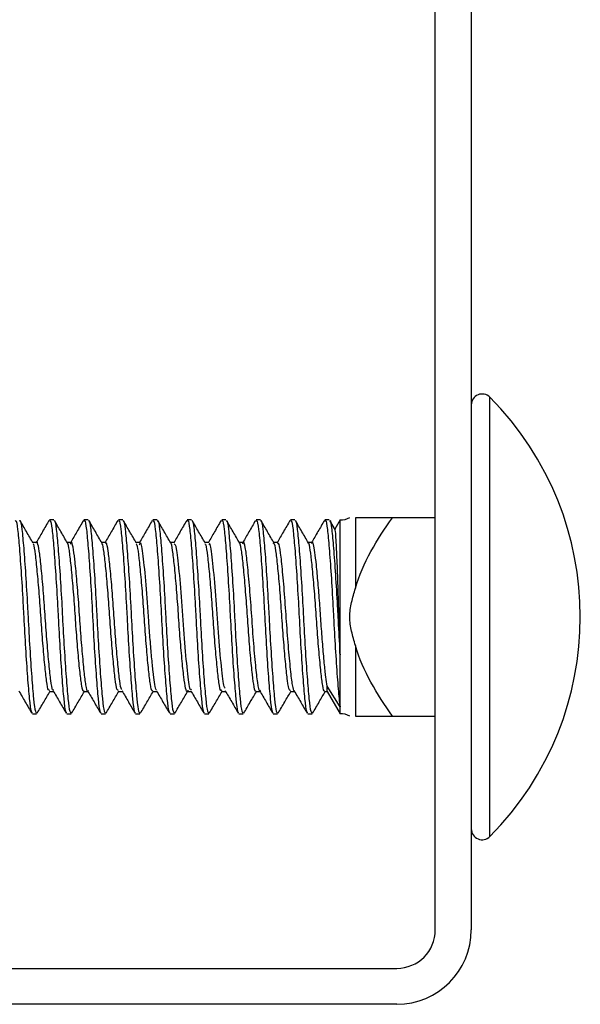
# Model space of a CAD drawing. Header units: inches. Extents: x 0.1 to 10.7, y 0.1 to 7.8.
# Tile 32 of 46: x 4.7376 to 4.7753, y 6.4874 to 6.5536. Entities that reach past the tile are written whole.
import ezdxf

# ---------------------------------------------------------------- set-up
doc = ezdxf.new("R2010")
doc.units = ezdxf.units.IN
doc.header["$MEASUREMENT"] = 0

msp = doc.modelspace()

# ---------------------------------------------------------------- linework, layer by layer
for p, q in [((4.76552044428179, 6.492406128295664), (4.76552044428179, 6.586572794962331)), ((4.767937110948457, 6.586572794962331), (4.767937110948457, 6.492406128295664)), ((4.769191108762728, 6.513447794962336), (4.769191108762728, 6.528210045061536)), ((4.739870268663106, 6.519958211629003), (4.739580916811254, 6.519958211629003)), ((4.742185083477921, 6.519958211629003), (4.741895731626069, 6.519958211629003)), ((4.744499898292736, 6.519958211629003), (4.744210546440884, 6.519958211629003)), ((4.74681471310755, 6.519958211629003), (4.746525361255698, 6.519958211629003)), ((4.749129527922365, 6.519958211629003), (4.748840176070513, 6.519958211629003)), ((4.75144434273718, 6.519958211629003), (4.751154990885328, 6.519958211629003)), ((4.753759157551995, 6.519958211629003), (4.753469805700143, 6.519958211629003)), ((4.75607397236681, 6.519958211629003), (4.755784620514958, 6.519958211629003)), ((4.758388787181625, 6.519958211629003), (4.758099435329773, 6.519958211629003)), ((4.759113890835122, 6.519958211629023), (4.758762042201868, 6.51934879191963)), ((4.759113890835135, 6.510891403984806), (4.759113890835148, 6.519958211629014)), ((4.760145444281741, 6.520114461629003), (4.760145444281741, 6.51536801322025)), ((4.76552044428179, 6.520114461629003), (4.762635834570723, 6.520114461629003)), ((4.758803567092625, 6.519277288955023), (4.758426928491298, 6.519925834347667)), ((4.738712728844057, 6.518454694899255), (4.73844847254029, 6.518454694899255)), ((4.741027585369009, 6.518454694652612), (4.74076331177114, 6.518454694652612)), ((4.743341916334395, 6.518454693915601), (4.743078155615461, 6.518454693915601)), ((4.745657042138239, 6.518454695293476), (4.745393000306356, 6.518454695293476)), ((4.747972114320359, 6.518454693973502), (4.747707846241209, 6.518454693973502)), ((4.750286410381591, 6.518454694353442), (4.750022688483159, 6.518454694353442)), ((4.752601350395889, 6.51845469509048), (4.752337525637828, 6.51845469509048)), ((4.754916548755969, 6.518454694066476), (4.754652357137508, 6.518454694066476)), ((4.757231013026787, 6.518454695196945), (4.756967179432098, 6.518454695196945)), ((4.769191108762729, 6.498685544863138), (4.769191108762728, 6.513447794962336)), ((4.760145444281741, 6.511527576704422), (4.76014544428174, 6.50678112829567)), ((4.759113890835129, 6.507398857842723), (4.759113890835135, 6.510891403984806)), ((4.758245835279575, 6.508440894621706), (4.758245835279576, 6.50879580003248)), ((4.759113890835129, 6.507398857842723), (4.758245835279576, 6.50879580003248)), ((4.739580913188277, 6.508440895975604), (4.739844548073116, 6.508440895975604)), ((4.741895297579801, 6.508440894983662), (4.742159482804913, 6.508440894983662)), ((4.744210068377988, 6.508440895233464), (4.744474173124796, 6.508440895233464)), ((4.746525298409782, 6.508440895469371), (4.746789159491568, 6.508440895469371)), ((4.748839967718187, 6.508440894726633), (4.749103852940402, 6.508440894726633)), ((4.751154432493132, 6.508440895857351), (4.751418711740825, 6.508440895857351)), ((4.75346963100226, 6.508440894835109), (4.753733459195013, 6.508440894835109)), ((4.755784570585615, 6.508440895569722), (4.756048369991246, 6.508440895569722)), ((4.758098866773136, 6.508440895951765), (4.758245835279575, 6.508440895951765)), ((4.758245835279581, 6.508440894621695), (4.759113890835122, 6.506937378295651)), ((4.759113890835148, 6.506937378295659), (4.759113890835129, 6.507398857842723)), ((4.738423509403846, 6.50693737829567), (4.738712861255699, 6.50693737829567)), ((4.740738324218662, 6.50693737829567), (4.741027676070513, 6.50693737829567)), ((4.743053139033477, 6.50693737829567), (4.743342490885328, 6.50693737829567)), ((4.745367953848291, 6.50693737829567), (4.745657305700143, 6.50693737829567)), ((4.747682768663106, 6.50693737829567), (4.747972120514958, 6.50693737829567)), ((4.749997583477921, 6.50693737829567), (4.750286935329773, 6.50693737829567)), ((4.752312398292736, 6.50693737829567), (4.752601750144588, 6.50693737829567)), ((4.75462721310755, 6.50693737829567), (4.754916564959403, 6.50693737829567)), ((4.756942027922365, 6.50693737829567), (4.757231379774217, 6.50693737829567)), ((4.762635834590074, 6.506781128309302), (4.76552044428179, 6.506781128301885)), ((4.668770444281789, 6.489822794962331), (4.762937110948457, 6.489822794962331)), ((4.762937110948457, 6.487406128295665), (4.668770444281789, 6.487406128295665))]:
    msp.add_line(p, q)
for centre, radius, start, end in [((4.76867044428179, 6.527693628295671), 0.0007333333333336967, 44.76532717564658, 180), ((4.754307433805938, 6.513447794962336), 0.02096301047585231, 315.2346728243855, 44.765327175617), ((4.759113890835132, 6.52141704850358), 0.001458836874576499, 270.0000000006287, 297.1014299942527), ((4.759113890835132, 6.505478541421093), 0.001458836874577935, 62.89913705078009, 89.99999999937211), ((4.76867044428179, 6.499201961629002), 0.0007333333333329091, 180, 315.2346728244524), ((4.762937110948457, 6.492406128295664), 0.004999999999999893, 270.0000000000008, 0), ((4.762937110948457, 6.492406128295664), 0.002583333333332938, 270.0000000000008, 0)]:
    msp.add_arc(centre, radius, start, end)
for points, knots in [([(4.737590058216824, 6.519912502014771), (4.737592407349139, 6.519915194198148), (4.737637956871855, 6.51996739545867), (4.737723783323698, 6.519380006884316), (4.737837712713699, 6.518156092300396), (4.737970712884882, 6.516320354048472), (4.738070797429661, 6.514656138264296), (4.73815813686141, 6.512978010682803), (4.738251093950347, 6.511290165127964), (4.738383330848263, 6.509342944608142), (4.738506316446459, 6.507867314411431), (4.738609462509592, 6.50702135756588), (4.738683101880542, 6.507019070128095), (4.738712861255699, 6.507018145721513)], [0, 0, 0, 0, 0.006022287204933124, 0.1167717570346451, 0.2274807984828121, 0.3381672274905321, 0.4489133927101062, 0.4851861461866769, 0.5927966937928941, 0.7034746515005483, 0.8142261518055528, 0.9249244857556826, 1, 1, 1, 1]), ([(4.739904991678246, 6.519912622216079), (4.739907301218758, 6.519915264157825), (4.739952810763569, 6.519967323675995), (4.740038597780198, 6.519379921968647), (4.740152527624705, 6.518156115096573), (4.740285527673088, 6.516320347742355), (4.740385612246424, 6.514656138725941), (4.740472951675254, 6.512978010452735), (4.740565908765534, 6.511290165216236), (4.740698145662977, 6.509342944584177), (4.740821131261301, 6.507867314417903), (4.740924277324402, 6.507021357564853), (4.740997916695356, 6.507019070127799), (4.741027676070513, 6.507018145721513)], [0, 0, 0, 0, 0.005921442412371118, 0.116682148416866, 0.2274024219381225, 0.3381000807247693, 0.4488574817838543, 0.4851339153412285, 0.5927553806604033, 0.7034445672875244, 0.8142073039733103, 0.9249168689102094, 1, 1, 1, 1]), ([(4.742220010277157, 6.519912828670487), (4.742222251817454, 6.519915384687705), (4.742267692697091, 6.519967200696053), (4.742353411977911, 6.519379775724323), (4.742467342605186, 6.518156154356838), (4.742600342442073, 6.516320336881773), (4.742700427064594, 6.514656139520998), (4.742787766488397, 6.512978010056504), (4.742880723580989, 6.51129016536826), (4.743012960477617, 6.509342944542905), (4.743135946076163, 6.507867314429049), (4.74323909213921, 6.507021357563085), (4.743312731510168, 6.507019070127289), (4.743342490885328, 6.507018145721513)], [0, 0, 0, 0, 0.005748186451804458, 0.1165281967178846, 0.2272677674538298, 0.3379847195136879, 0.4487614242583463, 0.48504418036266, 0.5926844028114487, 0.7033928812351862, 0.8141749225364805, 0.9249037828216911, 1, 1, 1, 1]), ([(4.744535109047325, 6.519913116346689), (4.744537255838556, 6.519915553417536), (4.744582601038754, 6.51996702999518), (4.744668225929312, 6.519379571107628), (4.744782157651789, 6.518156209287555), (4.744915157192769, 6.516320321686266), (4.745015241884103, 6.514656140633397), (4.745102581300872, 6.512978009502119), (4.745195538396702, 6.511290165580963), (4.745327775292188, 6.509342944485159), (4.745450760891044, 6.507867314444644), (4.745553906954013, 6.50702135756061), (4.745627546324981, 6.507019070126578), (4.745657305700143, 6.507018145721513)], [0, 0, 0, 0, 0.005506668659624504, 0.1163135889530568, 0.2270800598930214, 0.3378239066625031, 0.4486275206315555, 0.4849190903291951, 0.5925854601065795, 0.7033208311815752, 0.8141297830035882, 0.9248855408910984, 1, 1, 1, 1]), ([(4.746850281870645, 6.519913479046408), (4.74685230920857, 6.519915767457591), (4.746897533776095, 6.519966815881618), (4.746983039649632, 6.519379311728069), (4.747096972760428, 6.518156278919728), (4.747229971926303, 6.516320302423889), (4.747330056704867, 6.514656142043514), (4.747417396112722, 6.512978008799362), (4.747510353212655, 6.511290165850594), (4.747642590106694, 6.509342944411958), (4.747765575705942, 6.507867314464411), (4.747868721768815, 6.507021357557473), (4.747942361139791, 6.507019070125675), (4.747972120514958, 6.507018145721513)], [0, 0, 0, 0, 0.005201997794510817, 0.1160428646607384, 0.2268432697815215, 0.3376210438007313, 0.4484586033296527, 0.4847612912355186, 0.592460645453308, 0.7032299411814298, 0.8140728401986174, 0.9248625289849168, 1, 1, 1, 1]), ([(4.749165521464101, 6.519913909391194), (4.749167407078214, 6.519916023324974), (4.749212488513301, 6.519966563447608), (4.749297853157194, 6.519379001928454), (4.749411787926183, 6.5181563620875), (4.749544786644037, 6.516320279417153), (4.74964487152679, 6.51465614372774), (4.749732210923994, 6.512978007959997), (4.749825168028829, 6.511290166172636), (4.749957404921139, 6.509342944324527), (4.750080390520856, 6.507867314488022), (4.750183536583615, 6.507021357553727), (4.750257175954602, 6.507019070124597), (4.750286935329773, 6.507018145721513)], [0, 0, 0, 0, 0.004840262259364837, 0.115721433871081, 0.2265621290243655, 0.3373801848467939, 0.4482580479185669, 0.4845739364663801, 0.5923124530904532, 0.7031220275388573, 0.8140052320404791, 0.9248352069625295, 1, 1, 1, 1]), ([(4.751480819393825, 6.519914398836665), (4.751482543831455, 6.519916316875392), (4.751527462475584, 6.519966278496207), (4.751612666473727, 6.519378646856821), (4.751726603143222, 6.518156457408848), (4.751859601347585, 6.516320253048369), (4.75195968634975, 6.514656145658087), (4.75204702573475, 6.512978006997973), (4.7521399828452, 6.511290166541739), (4.752272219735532, 6.50934294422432), (4.752395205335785, 6.507867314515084), (4.752498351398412, 6.507021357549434), (4.752571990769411, 6.507019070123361), (4.752601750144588, 6.507018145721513)], [0, 0, 0, 0, 0.00442852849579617, 0.1153555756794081, 0.2262421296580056, 0.3371060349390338, 0.4480297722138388, 0.4843606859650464, 0.5921437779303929, 0.7029991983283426, 0.8139282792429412, 0.9248041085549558, 1, 1, 1, 1]), ([(4.753796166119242, 6.519914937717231), (4.753797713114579, 6.519916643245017), (4.753842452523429, 6.519965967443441), (4.753927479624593, 6.519378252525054), (4.754041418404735, 6.518156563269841), (4.75417441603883, 6.516320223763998), (4.754274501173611, 6.514656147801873), (4.754361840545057, 6.512978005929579), (4.754454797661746, 6.511290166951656), (4.754587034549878, 6.509342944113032), (4.754710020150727, 6.507867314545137), (4.754813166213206, 6.507021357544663), (4.754886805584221, 6.507019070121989), (4.754916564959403, 6.507018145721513)], [0, 0, 0, 0, 0.003974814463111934, 0.1149524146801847, 0.2258895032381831, 0.3368039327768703, 0.447778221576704, 0.4841256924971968, 0.5919579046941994, 0.7028638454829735, 0.8138434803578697, 0.9247698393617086, 1, 1, 1, 1]), ([(4.75611155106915, 6.519915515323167), (4.756112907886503, 6.519916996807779), (4.756157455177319, 6.51996563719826), (4.756242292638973, 6.519377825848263), (4.756356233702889, 6.518156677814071), (4.756489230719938, 6.516320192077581), (4.756589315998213, 6.514656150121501), (4.756676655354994, 6.512978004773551), (4.756769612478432, 6.511290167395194), (4.756901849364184, 6.509342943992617), (4.757024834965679, 6.507867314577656), (4.757127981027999, 6.507021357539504), (4.757201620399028, 6.507019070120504), (4.757231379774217, 6.507018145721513)], [0, 0, 0, 0, 0.003488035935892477, 0.1145198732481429, 0.2255111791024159, 0.3364798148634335, 0.4475083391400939, 0.4838735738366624, 0.5917584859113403, 0.7027186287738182, 0.8137525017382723, 0.9247330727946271, 1, 1, 1, 1]), ([(4.758426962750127, 6.519916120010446), (4.758428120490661, 6.51991737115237), (4.758472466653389, 6.519965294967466), (4.758557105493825, 6.519377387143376), (4.758671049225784, 6.518156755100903), (4.758804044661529, 6.516320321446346), (4.75890413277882, 6.514655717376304), (4.758991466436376, 6.512978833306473), (4.759053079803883, 6.511852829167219), (4.759104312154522, 6.511042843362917), (4.759113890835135, 6.510891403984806)], [0, 0, 0, 0, 0.00483137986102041, 0.1850614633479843, 0.3652257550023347, 0.5453532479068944, 0.72557795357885, 0.7846070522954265, 0.9597289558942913, 1, 1, 1, 1]), ([(4.7601454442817, 6.515368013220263), (4.760387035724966, 6.516240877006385), (4.760758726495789, 6.517053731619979), (4.761622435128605, 6.518623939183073), (4.762116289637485, 6.519379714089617), (4.762635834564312, 6.520114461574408)], [0, 0, 0, 0, 0.5, 0.5, 1, 1, 1, 1]), ([(4.762635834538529, 6.520114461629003), (4.762115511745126, 6.520114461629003), (4.761624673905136, 6.520114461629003), (4.76076278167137, 6.520114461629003), (4.760389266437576, 6.520114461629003), (4.760145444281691, 6.520114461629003)], [0, 0, 0, 0, 0.5, 0.5, 1, 1, 1, 1]), ([(4.73726610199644, 6.519877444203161), (4.73728002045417, 6.519900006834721), (4.737337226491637, 6.519992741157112), (4.737434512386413, 6.51939918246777), (4.737548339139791, 6.518150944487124), (4.73768136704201, 6.51632177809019), (4.737781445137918, 6.514656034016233), (4.737868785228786, 6.512978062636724), (4.737961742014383, 6.51129014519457), (4.738093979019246, 6.509342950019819), (4.738216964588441, 6.507867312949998), (4.738320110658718, 6.50702135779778), (4.738393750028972, 6.507019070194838), (4.738423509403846, 6.507018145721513)], [0, 0, 0, 0, 0.03458646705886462, 0.1421533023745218, 0.2496808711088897, 0.3571864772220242, 0.4647501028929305, 0.4999804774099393, 0.6044985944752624, 0.7119959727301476, 0.8195647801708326, 0.9270819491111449, 1, 1, 1, 1]), ([(4.738469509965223, 6.518418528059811), (4.738322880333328, 6.518670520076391), (4.738029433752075, 6.519174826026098), (4.737736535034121, 6.519679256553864), (4.737589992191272, 6.519931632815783)], [0, 0, 0, 0, 0.4996808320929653, 0.9999999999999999, 0.9999999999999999, 0.9999999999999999, 0.9999999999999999]), ([(4.739543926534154, 6.519928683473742), (4.739397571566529, 6.51967657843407), (4.739112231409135, 6.519185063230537), (4.738826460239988, 6.518693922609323), (4.738687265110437, 6.518454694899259)], [0, 0, 0, 0, 0.5129140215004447, 1, 1, 1, 1]), ([(4.739580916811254, 6.519877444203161), (4.739594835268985, 6.519900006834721), (4.739652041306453, 6.519992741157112), (4.739749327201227, 6.51939918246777), (4.739863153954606, 6.518150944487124), (4.739996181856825, 6.51632177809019), (4.740096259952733, 6.514656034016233), (4.740183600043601, 6.512978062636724), (4.740276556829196, 6.51129014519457), (4.740408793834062, 6.509342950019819), (4.740531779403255, 6.507867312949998), (4.740634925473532, 6.50702135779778), (4.740708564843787, 6.507019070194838), (4.740738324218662, 6.507018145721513)], [0, 0, 0, 0, 0.0345864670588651, 0.1421533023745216, 0.2496808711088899, 0.3571864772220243, 0.4647501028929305, 0.4999804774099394, 0.6044985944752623, 0.7119959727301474, 0.8195647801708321, 0.9270819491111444, 1, 1, 1, 1]), ([(4.740784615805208, 6.518418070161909), (4.740637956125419, 6.518670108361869), (4.740344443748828, 6.519174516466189), (4.740051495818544, 6.519679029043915), (4.739904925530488, 6.519931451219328)], [0, 0, 0, 0, 0.4996711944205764, 1, 1, 1, 1]), ([(4.741853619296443, 6.519919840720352), (4.741707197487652, 6.519667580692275), (4.741423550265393, 6.519178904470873), (4.741139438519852, 6.518690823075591), (4.741001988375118, 6.518454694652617)], [0, 0, 0, 0, 0.51621097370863, 1, 1, 1, 1]), ([(4.741895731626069, 6.519877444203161), (4.7419096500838, 6.519900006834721), (4.741966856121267, 6.519992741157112), (4.742064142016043, 6.51939918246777), (4.742177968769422, 6.518150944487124), (4.74231099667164, 6.51632177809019), (4.742411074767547, 6.514656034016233), (4.742498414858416, 6.512978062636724), (4.742591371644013, 6.51129014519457), (4.742723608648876, 6.509342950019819), (4.74284659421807, 6.507867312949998), (4.742949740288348, 6.50702135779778), (4.743023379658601, 6.507019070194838), (4.743053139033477, 6.507018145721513)], [0, 0, 0, 0, 0.03458646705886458, 0.1421533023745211, 0.249680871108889, 0.3571864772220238, 0.4647501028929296, 0.4999804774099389, 0.6044985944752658, 0.7119959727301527, 0.8195647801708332, 0.9270819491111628, 1, 1, 1, 1]), ([(4.743099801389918, 6.518417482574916), (4.742953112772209, 6.518669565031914), (4.74265953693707, 6.519174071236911), (4.742366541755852, 6.519678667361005), (4.742219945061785, 6.519931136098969)], [0, 0, 0, 0, 0.4996617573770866, 1, 1, 1, 1]), ([(4.744169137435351, 6.519921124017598), (4.744022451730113, 6.519668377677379), (4.74373866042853, 6.519179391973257), (4.743454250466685, 6.518690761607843), (4.743316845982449, 6.518454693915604)], [0, 0, 0, 0, 0.516878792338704, 1, 1, 1, 1]), ([(4.744210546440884, 6.519877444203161), (4.744224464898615, 6.519900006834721), (4.744281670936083, 6.519992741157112), (4.744378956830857, 6.51939918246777), (4.744492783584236, 6.518150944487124), (4.744625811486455, 6.51632177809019), (4.744725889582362, 6.514656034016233), (4.74481322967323, 6.512978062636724), (4.744906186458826, 6.51129014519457), (4.745038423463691, 6.509342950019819), (4.745161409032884, 6.507867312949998), (4.745264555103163, 6.50702135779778), (4.745338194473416, 6.507019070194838), (4.745367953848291, 6.507018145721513)], [0, 0, 0, 0, 0.03458646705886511, 0.1421533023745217, 0.2496808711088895, 0.3571864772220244, 0.4647501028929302, 0.4999804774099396, 0.6044985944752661, 0.7119959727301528, 0.8195647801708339, 0.9270819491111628, 1, 1, 1, 1]), ([(4.74541505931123, 6.518416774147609), (4.745268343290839, 6.518668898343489), (4.744974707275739, 6.519173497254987), (4.744681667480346, 6.519678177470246), (4.744535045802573, 6.519930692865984)], [0, 0, 0, 0, 0.4996526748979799, 1, 1, 1, 1]), ([(4.746488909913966, 6.519929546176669), (4.746342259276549, 6.519676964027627), (4.746056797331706, 6.519185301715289), (4.745770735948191, 6.518693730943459), (4.745631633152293, 6.518454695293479)], [0, 0, 0, 0, 0.5137309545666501, 1, 1, 1, 1]), ([(4.746525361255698, 6.519877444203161), (4.74653927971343, 6.519900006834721), (4.746596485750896, 6.519992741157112), (4.746693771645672, 6.51939918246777), (4.74680759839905, 6.518150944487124), (4.746940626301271, 6.51632177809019), (4.747040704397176, 6.514656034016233), (4.747128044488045, 6.512978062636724), (4.747221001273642, 6.51129014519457), (4.747353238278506, 6.509342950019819), (4.747476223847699, 6.507867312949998), (4.747579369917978, 6.50702135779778), (4.74765300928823, 6.507019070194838), (4.747682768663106, 6.507018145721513)], [0, 0, 0, 0, 0.03458646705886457, 0.1421533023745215, 0.2496808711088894, 0.3571864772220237, 0.4647501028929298, 0.4999804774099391, 0.6044985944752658, 0.7119959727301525, 0.8195647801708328, 0.9270819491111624, 1, 1, 1, 1]), ([(4.747730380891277, 6.518415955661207), (4.747583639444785, 6.518668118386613), (4.747289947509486, 6.519172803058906), (4.746996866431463, 6.519677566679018), (4.746850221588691, 6.519930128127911)], [0, 0, 0, 0, 0.499644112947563, 1, 1, 1, 1]), ([(4.74880413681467, 6.519930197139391), (4.748657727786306, 6.519678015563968), (4.748372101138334, 6.51918603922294), (4.748086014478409, 6.518694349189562), (4.747946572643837, 6.518454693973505)], [0, 0, 0, 0, 0.512588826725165, 1, 1, 1, 1]), ([(4.748840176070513, 6.519877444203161), (4.748854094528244, 6.519900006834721), (4.748911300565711, 6.519992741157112), (4.749008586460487, 6.51939918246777), (4.749122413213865, 6.518150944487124), (4.749255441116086, 6.51632177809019), (4.749355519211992, 6.514656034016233), (4.74944285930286, 6.512978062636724), (4.749535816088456, 6.51129014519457), (4.749668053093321, 6.509342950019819), (4.749791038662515, 6.507867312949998), (4.749894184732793, 6.50702135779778), (4.749967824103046, 6.507019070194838), (4.749997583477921, 6.507018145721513)], [0, 0, 0, 0, 0.03458646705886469, 0.142153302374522, 0.2496808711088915, 0.3571864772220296, 0.4647501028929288, 0.4999804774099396, 0.6044985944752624, 0.7119959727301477, 0.8195647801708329, 0.9270819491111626, 0.9999999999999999, 0.9999999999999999, 0.9999999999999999, 0.9999999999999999]), ([(4.750045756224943, 6.518415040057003), (4.749898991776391, 6.518667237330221), (4.74960524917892, 6.519171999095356), (4.749312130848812, 6.519676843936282), (4.749165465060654, 6.519929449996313)], [0, 0, 0, 0, 0.4996362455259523, 1, 1, 1, 1]), ([(4.75111357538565, 6.519921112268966), (4.750967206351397, 6.519668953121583), (4.750683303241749, 6.519179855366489), (4.750398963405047, 6.518691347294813), (4.750261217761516, 6.518454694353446)], [0, 0, 0, 0, 0.5155598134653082, 1, 1, 1, 1]), ([(4.751154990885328, 6.519877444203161), (4.751168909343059, 6.519900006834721), (4.751226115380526, 6.519992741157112), (4.751323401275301, 6.51939918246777), (4.751437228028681, 6.518150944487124), (4.751570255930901, 6.51632177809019), (4.751670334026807, 6.514656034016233), (4.751757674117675, 6.512978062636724), (4.751850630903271, 6.51129014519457), (4.751982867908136, 6.509342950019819), (4.75210585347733, 6.507867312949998), (4.752208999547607, 6.50702135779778), (4.752282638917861, 6.507019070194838), (4.752312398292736, 6.507018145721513)], [0, 0, 0, 0, 0.03458646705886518, 0.1421533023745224, 0.2496808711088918, 0.3571864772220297, 0.4647501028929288, 0.499980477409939, 0.6044985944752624, 0.7119959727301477, 0.8195647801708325, 0.9270819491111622, 1, 1, 1, 1]), ([(4.752361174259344, 6.518414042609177), (4.752214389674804, 6.518666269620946), (4.75192060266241, 6.519171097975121), (4.751627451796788, 6.519676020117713), (4.751480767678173, 6.519928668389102)], [0, 0, 0, 0, 0.4996292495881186, 1, 1, 1, 1]), ([(4.753427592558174, 6.51991965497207), (4.753280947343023, 6.519666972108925), (4.75299742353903, 6.519178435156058), (4.752713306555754, 6.51869033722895), (4.75257614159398, 6.518454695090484)], [0, 0, 0, 0, 0.5172236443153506, 1, 1, 1, 1]), ([(4.753469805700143, 6.519877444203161), (4.753483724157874, 6.519900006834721), (4.75354093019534, 6.519992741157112), (4.753638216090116, 6.51939918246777), (4.753752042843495, 6.518150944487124), (4.753885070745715, 6.51632177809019), (4.753985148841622, 6.514656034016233), (4.75407248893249, 6.512978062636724), (4.754165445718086, 6.51129014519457), (4.75429768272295, 6.509342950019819), (4.754420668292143, 6.507867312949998), (4.754523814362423, 6.50702135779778), (4.754597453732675, 6.507019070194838), (4.75462721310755, 6.507018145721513)], [0, 0, 0, 0, 0.03458646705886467, 0.1421533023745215, 0.2496808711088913, 0.3571864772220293, 0.4647501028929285, 0.4999804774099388, 0.6044985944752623, 0.7119959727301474, 0.8195647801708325, 0.927081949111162, 1, 1, 1, 1]), ([(4.754676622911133, 6.518412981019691), (4.754529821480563, 6.518665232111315), (4.754235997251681, 6.519170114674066), (4.753942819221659, 6.519675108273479), (4.753796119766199, 6.519927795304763)], [0, 0, 0, 0, 0.4996232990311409, 1, 1, 1, 1]), ([(4.75574720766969, 6.519927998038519), (4.755600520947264, 6.519675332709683), (4.755315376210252, 6.519184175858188), (4.755029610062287, 6.518693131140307), (4.754890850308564, 6.518454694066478)], [0, 0, 0, 0, 0.5144290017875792, 1, 1, 1, 1]), ([(4.755784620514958, 6.519877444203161), (4.755798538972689, 6.519900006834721), (4.755855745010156, 6.519992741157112), (4.75595303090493, 6.51939918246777), (4.756066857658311, 6.518150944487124), (4.756199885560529, 6.51632177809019), (4.756299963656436, 6.514656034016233), (4.756387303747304, 6.512978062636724), (4.7564802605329, 6.51129014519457), (4.756612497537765, 6.509342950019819), (4.756735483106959, 6.507867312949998), (4.756838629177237, 6.50702135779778), (4.75691226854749, 6.507019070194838), (4.756942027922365, 6.507018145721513)], [0, 0, 0, 0, 0.03458646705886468, 0.1421533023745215, 0.2496808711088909, 0.3571864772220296, 0.4647501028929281, 0.4999804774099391, 0.6044985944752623, 0.7119959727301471, 0.8195647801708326, 0.9270819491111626, 0.9999999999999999, 0.9999999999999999, 0.9999999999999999, 0.9999999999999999]), ([(4.756992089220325, 6.518411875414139), (4.75684527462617, 6.518664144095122), (4.756551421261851, 6.519169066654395), (4.756258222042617, 6.519674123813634), (4.756111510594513, 6.519926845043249)], [0, 0, 0, 0, 0.4996185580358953, 1, 1, 1, 1]), ([(4.758063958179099, 6.519931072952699), (4.757917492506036, 6.519678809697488), (4.757631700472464, 6.51918657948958), (4.757345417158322, 6.518694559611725), (4.757205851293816, 6.518454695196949)], [0, 0, 0, 0, 0.5124903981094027, 1, 1, 1, 1]), ([(4.758099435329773, 6.519877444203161), (4.758113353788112, 6.519900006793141), (4.75817055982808, 6.519992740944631), (4.758267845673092, 6.519399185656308), (4.758381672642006, 6.518150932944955), (4.758514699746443, 6.516321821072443), (4.758614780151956, 6.514655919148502), (4.75870211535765, 6.512978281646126), (4.758795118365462, 6.511287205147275), (4.75892715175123, 6.509353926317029), (4.759032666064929, 6.508051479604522), (4.759092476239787, 6.507570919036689), (4.759113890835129, 6.507398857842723)], [0, 0, 0, 0, 0.03932247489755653, 0.1616186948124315, 0.2838702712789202, 0.4060968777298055, 0.5283894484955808, 0.568444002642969, 0.6872740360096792, 0.8094912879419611, 0.9317897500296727, 1, 1, 1, 1]), ([(4.759040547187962, 6.513447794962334), (4.759021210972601, 6.514142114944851), (4.758982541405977, 6.515530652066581), (4.758915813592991, 6.51734996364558), (4.75885347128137, 6.518650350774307), (4.758808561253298, 6.519309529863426), (4.758779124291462, 6.519268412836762), (4.758772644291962, 6.519259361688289)], [0, 0, 0, 0, 0.2334930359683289, 0.4669514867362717, 0.7003089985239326, 0.9340286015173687, 1, 1, 1, 1]), ([(4.739581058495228, 6.508510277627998), (4.739555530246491, 6.508501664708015), (4.739486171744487, 6.508478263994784), (4.739384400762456, 6.509072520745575), (4.739264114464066, 6.51016397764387), (4.739129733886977, 6.511651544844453), (4.739008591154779, 6.513337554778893), (4.73889108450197, 6.515035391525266), (4.738756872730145, 6.516561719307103), (4.738632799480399, 6.517699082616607), (4.738543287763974, 6.518323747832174), (4.738483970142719, 6.518347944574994), (4.73846832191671, 6.518354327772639)], [0, 0, 0, 0, 0.06518076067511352, 0.1770916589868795, 0.288888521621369, 0.4006829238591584, 0.5125939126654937, 0.6244008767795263, 0.7361945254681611, 0.8481035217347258, 0.9599291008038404, 1, 1, 1, 1]), ([(4.739870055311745, 6.508510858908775), (4.739842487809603, 6.508505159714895), (4.739771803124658, 6.508490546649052), (4.739670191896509, 6.50910370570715), (4.739549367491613, 6.510204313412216), (4.739414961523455, 6.511701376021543), (4.739295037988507, 6.51338505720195), (4.739177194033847, 6.515078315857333), (4.739042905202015, 6.516586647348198), (4.738919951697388, 6.517751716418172), (4.738805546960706, 6.518372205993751), (4.738712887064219, 6.518580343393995), (4.738669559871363, 6.518419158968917), (4.738668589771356, 6.518415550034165)], [0, 0, 0, 0, 0.06527639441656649, 0.1673724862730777, 0.2702518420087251, 0.3760757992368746, 0.4787765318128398, 0.58104053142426, 0.6868410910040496, 0.7901293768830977, 0.8918679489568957, 0.9975789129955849, 1, 1, 1, 1]), ([(4.741895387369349, 6.508478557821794), (4.741888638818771, 6.508466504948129), (4.741838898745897, 6.508377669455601), (4.741745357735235, 6.508762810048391), (4.741633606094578, 6.50963396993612), (4.741501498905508, 6.510989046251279), (4.741371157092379, 6.51260831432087), (4.741259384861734, 6.514328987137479), (4.74112868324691, 6.515943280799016), (4.740996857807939, 6.517290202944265), (4.740885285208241, 6.518147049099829), (4.740792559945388, 6.518522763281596), (4.740744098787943, 6.518432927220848), (4.740738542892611, 6.518422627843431)], [0, 0, 0, 0, 0.01690987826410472, 0.1246339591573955, 0.2323277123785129, 0.3399580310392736, 0.4476735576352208, 0.5553798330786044, 0.6630099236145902, 0.7707150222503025, 0.8784319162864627, 0.9860626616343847, 0.9999999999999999, 0.9999999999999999, 0.9999999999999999, 0.9999999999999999]), ([(4.742184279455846, 6.508493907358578), (4.742173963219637, 6.508477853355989), (4.742120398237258, 6.508394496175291), (4.742025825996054, 6.508813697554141), (4.74191366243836, 6.509722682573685), (4.74178093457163, 6.511099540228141), (4.741652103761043, 6.512730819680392), (4.741540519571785, 6.514442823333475), (4.741409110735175, 6.516044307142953), (4.741278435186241, 6.517357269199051), (4.741167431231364, 6.518198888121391), (4.741059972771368, 6.518549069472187), (4.740996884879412, 6.518388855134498), (4.740976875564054, 6.518338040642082)], [0, 0, 0, 0, 0.02470598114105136, 0.1282808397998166, 0.2288573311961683, 0.3336739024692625, 0.4376751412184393, 0.538081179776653, 0.642632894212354, 0.7469991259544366, 0.8473663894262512, 0.9515898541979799, 1, 1, 1, 1]), ([(4.744210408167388, 6.508496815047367), (4.744178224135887, 6.50850427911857), (4.744102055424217, 6.508521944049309), (4.743997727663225, 6.509208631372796), (4.743873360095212, 6.510370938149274), (4.743739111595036, 6.511900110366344), (4.743622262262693, 6.513601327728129), (4.743500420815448, 6.515284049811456), (4.743366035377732, 6.516764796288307), (4.7432464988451, 6.517844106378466), (4.743145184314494, 6.518423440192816), (4.743077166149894, 6.518394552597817), (4.743052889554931, 6.518384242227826)], [0, 0, 0, 0, 0.07883321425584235, 0.1865715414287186, 0.2942092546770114, 0.4018694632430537, 0.509611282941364, 0.617247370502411, 0.724889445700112, 0.8326325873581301, 0.9402643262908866, 1, 1, 1, 1]), ([(4.74445037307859, 6.508555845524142), (4.744429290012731, 6.508575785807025), (4.74436566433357, 6.508635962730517), (4.744274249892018, 6.509332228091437), (4.744147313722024, 6.510527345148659), (4.744013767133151, 6.512088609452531), (4.74389964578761, 6.513790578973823), (4.743775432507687, 6.515456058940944), (4.743641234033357, 6.516904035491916), (4.743525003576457, 6.517926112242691), (4.743425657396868, 6.518449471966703), (4.743361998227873, 6.51839767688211), (4.743341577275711, 6.518381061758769)], [0, 0, 0, 0, 0.05417064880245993, 0.163479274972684, 0.2759556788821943, 0.390078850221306, 0.4997317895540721, 0.6116723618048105, 0.7259342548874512, 0.8360726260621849, 0.947414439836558, 1, 1, 1, 1]), ([(4.746525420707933, 6.508502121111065), (4.746511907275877, 6.508484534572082), (4.746455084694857, 6.508410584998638), (4.746357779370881, 6.508861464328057), (4.746244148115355, 6.509816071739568), (4.746110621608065, 6.511221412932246), (4.745982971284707, 6.512868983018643), (4.745870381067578, 6.51458451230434), (4.745737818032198, 6.516175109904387), (4.745608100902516, 6.517434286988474), (4.745510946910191, 6.518217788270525), (4.745440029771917, 6.518315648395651), (4.745412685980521, 6.518353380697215)], [0, 0, 0, 0, 0.0349177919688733, 0.1468256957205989, 0.2586677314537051, 0.370469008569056, 0.4823711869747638, 0.5942290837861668, 0.7060299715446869, 0.8179244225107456, 0.9297964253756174, 1, 1, 1, 1]), ([(4.746769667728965, 6.50851650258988), (4.746752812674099, 6.508534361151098), (4.746703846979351, 6.508586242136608), (4.746629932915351, 6.509011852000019), (4.74654396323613, 6.509737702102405), (4.746445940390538, 6.510724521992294), (4.746346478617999, 6.511891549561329), (4.746226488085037, 6.513553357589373), (4.746075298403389, 6.515715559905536), (4.745879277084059, 6.517655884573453), (4.745735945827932, 6.518597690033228), (4.745641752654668, 6.518338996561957), (4.745611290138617, 6.518255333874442)], [0, 0, 0, 0, 0.04183618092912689, 0.1215384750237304, 0.2004551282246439, 0.282395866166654, 0.3648130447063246, 0.4450126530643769, 0.6039784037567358, 0.7658229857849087, 0.9242660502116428, 1, 1, 1, 1]), ([(4.748885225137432, 6.508527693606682), (4.748875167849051, 6.50849617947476), (4.748822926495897, 6.508332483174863), (4.748722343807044, 6.508599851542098), (4.748610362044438, 6.509339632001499), (4.748482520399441, 6.510589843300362), (4.748349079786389, 6.512150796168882), (4.748235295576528, 6.513864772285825), (4.748109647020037, 6.515524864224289), (4.747975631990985, 6.516967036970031), (4.747859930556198, 6.517945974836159), (4.747776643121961, 6.518429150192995), (4.747731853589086, 6.518407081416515), (4.747730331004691, 6.518406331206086)], [0, 0, 0, 0, 0.02571217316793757, 0.1335587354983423, 0.241434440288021, 0.3492176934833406, 0.4570504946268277, 0.5649330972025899, 0.6727177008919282, 0.7805349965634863, 0.8884223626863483, 0.9962070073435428, 1, 1, 1, 1]), ([(4.749128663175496, 6.508598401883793), (4.749102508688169, 6.508558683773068), (4.749012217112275, 6.508421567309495), (4.748878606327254, 6.50952396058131), (4.748674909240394, 6.511590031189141), (4.748504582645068, 6.514226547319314), (4.748303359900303, 6.516594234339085), (4.748140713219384, 6.518215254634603), (4.748023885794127, 6.518311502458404), (4.747970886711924, 6.518355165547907)], [0, 0, 0, 0, 0.0646157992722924, 0.2230692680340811, 0.3867232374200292, 0.545446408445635, 0.7087978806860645, 0.8678953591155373, 1, 1, 1, 1]), ([(4.75115478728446, 6.508511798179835), (4.751134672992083, 6.508496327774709), (4.751070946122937, 6.508447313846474), (4.750970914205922, 6.508974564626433), (4.750854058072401, 6.510007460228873), (4.750719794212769, 6.511460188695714), (4.750595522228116, 6.513131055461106), (4.75048072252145, 6.51483851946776), (4.750346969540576, 6.516394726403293), (4.750220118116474, 6.517586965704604), (4.750128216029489, 6.518276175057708), (4.75006427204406, 6.518329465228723), (4.750044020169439, 6.518346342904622)], [0, 0, 0, 0, 0.05170357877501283, 0.1638092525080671, 0.2758156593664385, 0.3878056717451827, 0.499908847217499, 0.6119335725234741, 0.7239270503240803, 0.8360256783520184, 0.9480672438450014, 1, 1, 1, 1]), ([(4.751393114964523, 6.508648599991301), (4.751358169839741, 6.508684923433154), (4.7512595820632, 6.50878739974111), (4.751113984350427, 6.510304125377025), (4.750912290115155, 6.512649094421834), (4.750742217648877, 6.51529145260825), (4.750538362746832, 6.517361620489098), (4.750404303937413, 6.518471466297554), (4.750313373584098, 6.51833586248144), (4.750286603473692, 6.518295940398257)], [0, 0, 0, 0, 0.09129112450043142, 0.2575520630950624, 0.4283304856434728, 0.5942097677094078, 0.7652953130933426, 0.930902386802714, 1, 1, 1, 1]), ([(4.753469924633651, 6.508451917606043), (4.753468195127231, 6.508448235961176), (4.753423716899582, 6.508353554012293), (4.753333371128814, 6.508695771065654), (4.753222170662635, 6.509498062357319), (4.753091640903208, 6.51081164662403), (4.752959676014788, 6.512406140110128), (4.752847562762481, 6.514125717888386), (4.75271881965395, 6.515762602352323), (4.752585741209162, 6.51714962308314), (4.752472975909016, 6.518072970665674), (4.752377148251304, 6.5184974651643), (4.752323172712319, 6.518417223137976), (4.752312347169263, 6.518401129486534)], [0, 0, 0, 0, 0.004355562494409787, 0.1120132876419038, 0.2196668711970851, 0.3272416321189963, 0.4348884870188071, 0.5425522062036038, 0.6501278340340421, 0.7577619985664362, 0.8654338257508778, 0.9730108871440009, 1, 1, 1, 1]), ([(4.753758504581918, 6.508517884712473), (4.753744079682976, 6.50849556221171), (4.753681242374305, 6.508398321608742), (4.753576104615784, 6.508958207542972), (4.753444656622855, 6.510131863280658), (4.75329181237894, 6.511827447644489), (4.753162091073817, 6.513745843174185), (4.753022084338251, 6.515622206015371), (4.752871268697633, 6.517195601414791), (4.752746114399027, 6.518191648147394), (4.7526305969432, 6.518583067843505), (4.75256646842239, 6.518379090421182), (4.75255027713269, 6.518327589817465)], [0, 0, 0, 0, 0.03441562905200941, 0.1499203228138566, 0.2642221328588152, 0.3824055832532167, 0.4963434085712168, 0.6122649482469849, 0.7301235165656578, 0.8432552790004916, 0.960424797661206, 1, 1, 1, 1]), ([(4.755784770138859, 6.50850841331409), (4.755757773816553, 6.508502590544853), (4.755686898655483, 6.508487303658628), (4.75558464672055, 6.509100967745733), (4.755463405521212, 6.510208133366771), (4.755329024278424, 6.511705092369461), (4.755208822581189, 6.513394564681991), (4.755090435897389, 6.515090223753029), (4.7549560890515, 6.516604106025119), (4.754833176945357, 6.517739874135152), (4.754730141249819, 6.518389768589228), (4.754656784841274, 6.518391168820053), (4.754627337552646, 6.518391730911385)], [0, 0, 0, 0, 0.06629451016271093, 0.1740471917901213, 0.2816925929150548, 0.3893403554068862, 0.4970938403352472, 0.6047405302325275, 0.712378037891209, 0.8201302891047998, 0.9277953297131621, 1, 1, 1, 1]), ([(4.756073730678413, 6.508463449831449), (4.756069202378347, 6.508456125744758), (4.756027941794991, 6.508389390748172), (4.755937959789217, 6.508691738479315), (4.755823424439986, 6.509512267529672), (4.755675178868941, 6.511024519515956), (4.755530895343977, 6.512870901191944), (4.755404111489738, 6.514801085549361), (4.755252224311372, 6.516544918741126), (4.755115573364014, 6.517806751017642), (4.755008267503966, 6.518453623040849), (4.75493806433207, 6.518384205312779), (4.754916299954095, 6.518362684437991)], [0, 0, 0, 0, 0.01134878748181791, 0.1034069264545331, 0.2212988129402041, 0.3437424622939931, 0.4654482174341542, 0.5836471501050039, 0.7067429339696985, 0.8269498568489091, 0.9463510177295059, 0.9999999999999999, 0.9999999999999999, 0.9999999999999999, 0.9999999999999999]), ([(4.758098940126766, 6.508484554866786), (4.758090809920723, 6.508470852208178), (4.758039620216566, 6.508384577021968), (4.757945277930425, 6.508783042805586), (4.757833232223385, 6.509672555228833), (4.757700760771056, 6.511038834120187), (4.757570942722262, 6.51266446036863), (4.757459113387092, 6.514384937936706), (4.757327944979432, 6.51599251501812), (4.757196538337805, 6.517327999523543), (4.757085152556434, 6.518166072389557), (4.756993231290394, 6.518529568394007), (4.756946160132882, 6.518437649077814), (4.756941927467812, 6.518429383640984)], [0, 0, 0, 0, 0.02033767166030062, 0.1280508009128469, 0.2357264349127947, 0.3433435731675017, 0.4510488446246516, 0.5587376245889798, 0.6663543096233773, 0.7740497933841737, 0.8817498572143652, 0.9893668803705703, 1, 1, 1, 1]), ([(4.758245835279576, 6.50879580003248), (4.758216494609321, 6.508985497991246), (4.758156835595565, 6.509371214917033), (4.75805546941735, 6.510347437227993), (4.757945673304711, 6.511575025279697), (4.757839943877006, 6.512975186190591), (4.75774575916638, 6.514405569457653), (4.757635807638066, 6.515770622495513), (4.757524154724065, 6.516948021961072), (4.757424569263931, 6.517840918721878), (4.757325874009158, 6.518354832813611), (4.757241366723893, 6.518536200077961), (4.757196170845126, 6.51840881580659), (4.757187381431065, 6.518384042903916)], [0, 0, 0, 0, 0.0898420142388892, 0.1826776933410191, 0.2837774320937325, 0.3827472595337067, 0.478975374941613, 0.5791279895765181, 0.6799939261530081, 0.7774422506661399, 0.8748098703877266, 0.9756538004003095, 1, 1, 1, 1]), ([(4.760145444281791, 6.511527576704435), (4.760058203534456, 6.511842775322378), (4.759967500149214, 6.51215729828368), (4.759822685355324, 6.512793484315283), (4.759770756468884, 6.51311557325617), (4.759770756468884, 6.513780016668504), (4.759822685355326, 6.514102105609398), (4.759967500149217, 6.514738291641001), (4.760058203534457, 6.515052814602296), (4.760145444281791, 6.515368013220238)], [0, 0, 0, 0, 0.25, 0.25, 0.5, 0.5, 0.75, 0.75, 1, 1, 1, 1]), ([(4.759113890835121, 6.510891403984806), (4.75910104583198, 6.511301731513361), (4.759088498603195, 6.511720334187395), (4.759064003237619, 6.512573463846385), (4.759051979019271, 6.513010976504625), (4.75904054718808, 6.51344779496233)], [0, 0, 0, 0, 0.5, 0.5, 1, 1, 1, 1]), ([(4.762635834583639, 6.506781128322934), (4.762115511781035, 6.507516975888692), (4.76162467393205, 6.508268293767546), (4.760762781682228, 6.509833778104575), (4.760389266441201, 6.510646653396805), (4.760145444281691, 6.511527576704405)], [0, 0, 0, 0, 0.5, 0.5, 1, 1, 1, 1]), ([(4.737508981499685, 6.508476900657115), (4.737655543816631, 6.508225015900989), (4.7379488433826, 6.507720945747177), (4.73824163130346, 6.507216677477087), (4.738388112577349, 6.506964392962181)], [0, 0, 0, 0, 0.4997017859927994, 1, 1, 1, 1]), ([(4.738747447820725, 6.506964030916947), (4.738894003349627, 6.50721643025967), (4.739179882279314, 6.507708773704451), (4.739466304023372, 6.508201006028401), (4.739605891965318, 6.508440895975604)], [0, 0, 0, 0, 0.5126489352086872, 1, 1, 1, 1]), ([(4.739820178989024, 6.508482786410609), (4.739966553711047, 6.508231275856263), (4.740259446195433, 6.507728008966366), (4.740551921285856, 6.507224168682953), (4.740698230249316, 6.506972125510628)], [0, 0, 0, 0, 0.4997558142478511, 1, 1, 1, 1]), ([(4.74106242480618, 6.506964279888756), (4.741209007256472, 6.507216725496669), (4.741494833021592, 6.507708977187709), (4.741781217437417, 6.508201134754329), (4.741920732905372, 6.508440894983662)], [0, 0, 0, 0, 0.5128384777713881, 1, 1, 1, 1]), ([(4.742130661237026, 6.508490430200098), (4.742277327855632, 6.508238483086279), (4.742570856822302, 6.507734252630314), (4.742863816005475, 6.507229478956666), (4.74301039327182, 6.506976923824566)], [0, 0, 0, 0, 0.4996665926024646, 1, 1, 1, 1]), ([(4.743377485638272, 6.506964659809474), (4.743524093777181, 6.507217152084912), (4.743809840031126, 6.507709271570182), (4.744096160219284, 6.50820130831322), (4.744235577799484, 6.508440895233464)], [0, 0, 0, 0, 0.5130710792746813, 1, 1, 1, 1]), ([(4.74444850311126, 6.508485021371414), (4.744595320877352, 6.508232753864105), (4.744889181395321, 6.507727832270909), (4.74518238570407, 6.507222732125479), (4.745329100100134, 6.506969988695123)], [0, 0, 0, 0, 0.4996171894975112, 1, 1, 1, 1]), ([(4.74569262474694, 6.50696516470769), (4.745839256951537, 6.507217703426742), (4.746124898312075, 6.507709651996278), (4.746411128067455, 6.508201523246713), (4.74655042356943, 6.508440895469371)], [0, 0, 0, 0, 0.5133437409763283, 1, 1, 1, 1]), ([(4.746767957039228, 6.508477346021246), (4.746914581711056, 6.50822536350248), (4.747208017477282, 6.507721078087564), (4.747500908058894, 6.507216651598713), (4.747647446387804, 6.506964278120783)], [0, 0, 0, 0, 0.4996823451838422, 1, 1, 1, 1]), ([(4.748007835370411, 6.506965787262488), (4.748154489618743, 6.507218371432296), (4.748440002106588, 6.507710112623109), (4.748726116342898, 6.508201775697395), (4.748865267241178, 6.508440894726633)], [0, 0, 0, 0, 0.5136526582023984, 1, 1, 1, 1]), ([(4.749080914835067, 6.508480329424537), (4.749227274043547, 6.508228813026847), (4.749520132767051, 6.507725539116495), (4.749812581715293, 6.507221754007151), (4.749958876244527, 6.506969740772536)], [0, 0, 0, 0, 0.4997604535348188, 1, 1, 1, 1]), ([(4.75032310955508, 6.506966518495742), (4.750469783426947, 6.507219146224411), (4.750755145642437, 6.507710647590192), (4.751041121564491, 6.508202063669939), (4.751180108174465, 6.508440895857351)], [0, 0, 0, 0, 0.5139919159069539, 1, 1, 1, 1]), ([(4.751390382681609, 6.508489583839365), (4.751536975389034, 6.508237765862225), (4.751830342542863, 6.507733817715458), (4.752123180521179, 6.507229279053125), (4.752269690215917, 6.506976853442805)], [0, 0, 0, 0, 0.4996902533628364, 1, 1, 1, 1]), ([(4.752638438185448, 6.506967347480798), (4.752785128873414, 6.507220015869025), (4.753070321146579, 6.50771124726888), (4.75335613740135, 6.50820237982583), (4.753494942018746, 6.508440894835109)], [0, 0, 0, 0, 0.5143571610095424, 1, 1, 1, 1]), ([(4.753706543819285, 6.508487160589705), (4.753853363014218, 6.508234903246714), (4.754147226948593, 6.507730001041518), (4.754440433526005, 6.507224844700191), (4.754587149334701, 6.506972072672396)], [0, 0, 0, 0, 0.4996162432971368, 1, 1, 1, 1]), ([(4.7549538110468, 6.506968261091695), (4.75510051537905, 6.507220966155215), (4.75538552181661, 6.507711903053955), (4.755671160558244, 6.508202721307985), (4.755809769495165, 6.508440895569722)], [0, 0, 0, 0, 0.5147404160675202, 1, 1, 1, 1]), ([(4.756026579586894, 6.508478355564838), (4.756173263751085, 6.508226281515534), (4.756466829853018, 6.507721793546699), (4.756759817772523, 6.507217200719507), (4.756906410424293, 6.506964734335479)], [0, 0, 0, 0, 0.4996631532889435, 1, 1, 1, 1]), ([(4.757269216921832, 6.506969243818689), (4.757415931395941, 6.507221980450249), (4.757700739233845, 6.507712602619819), (4.757986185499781, 6.508203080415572), (4.758124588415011, 6.508440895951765)], [0, 0, 0, 0, 0.5151349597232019, 1, 1, 1, 1]), ([(4.7601454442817, 6.506781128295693), (4.760387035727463, 6.506781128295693), (4.760758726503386, 6.50678112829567), (4.761622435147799, 6.50678112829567), (4.762116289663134, 6.50678112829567), (4.762635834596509, 6.50678112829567)], [0, 0, 0, 0, 0.5, 0.5, 1, 1, 1, 1])]:
    msp.add_open_spline(points, degree=3, knots=knots)

doc.saveas('drawing.dxf')
